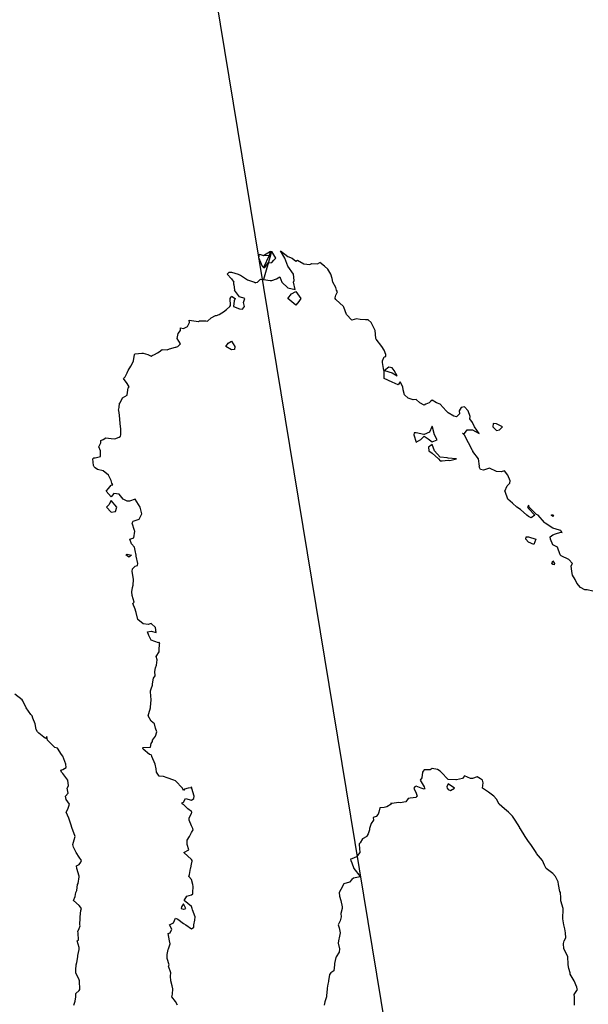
# Model space of a CAD drawing. Header units: inches. Extents: x 158323 to 160611, y 432808 to 437248.
# Tile 203 of 228: x 159635 to 159670, y 437055 to 437117. Entities that reach past the tile are written whole.
import ezdxf

# ---------------------------------------------------------------- set-up
doc = ezdxf.new("R2010")
doc.units = ezdxf.units.IN
doc.header["$MEASUREMENT"] = 0
doc.linetypes.add('CENTER', pattern=[0])
for name, color, linetype, lineweight in [('Hoogtelijn-bestaand 18.00 M', 7, 'Continuous', 15), ('Hoogtelijn-bestaand 19.00 M', 7, 'Continuous', 15), ('Hoogtelijn-bestaand 20.00 M', 7, 'Continuous', 15), ('Profielen', 3, 'Continuous', 60)]:
    doc.layers.add(name, color=color, linetype=linetype, lineweight=lineweight)

msp = doc.modelspace()

# ---------------------------------------------------------------- linework, layer by layer
at = {"layer": 'Hoogtelijn-bestaand 18.00 M', "color": 252, "linetype": 'Continuous', "lineweight": 25}
msp.add_polyline3d([(159637.935, 437055.25, 18), (159638.016, 437055.484, 18), (159638.058, 437055.75, 18), (159638.043, 437055.957, 18), (159638.25, 437056.15, 18), (159638.293, 437056.207, 18), (159638.297, 437056.25, 18), (159638.279, 437056.721, 18), (159638.279, 437056.75, 18), (159638.25, 437056.814, 18), (159638.052, 437057.25, 18), (159638.053, 437057.447, 18), (159638.066, 437057.75, 18), (159638.109, 437057.891, 18), (159638.183, 437058.25, 18), (159638.174, 437058.327, 18), (159638.25, 437058.697, 18), (159638.26, 437058.74, 18), (159638.258, 437058.75, 18), (159638.25, 437058.841, 18), (159638.128, 437059.25, 18), (159638.218, 437059.283, 18), (159638.198, 437059.75, 18), (159638.174, 437059.826, 18), (159638.25, 437060.009, 18), (159638.314, 437060.186, 18), (159638.31, 437060.25, 18), (159638.314, 437060.686, 18), (159638.319, 437060.75, 18), (159638.374, 437061.126, 18), (159638.399, 437061.25, 18), (159638.25, 437061.444, 18), (159637.914, 437061.75, 18), (159638.003, 437061.997, 18), (159638.055, 437062.25, 18), (159638.11, 437062.39, 18), (159638.16, 437062.75, 18), (159638.19, 437062.81, 18), (159638.25, 437063.224, 18), (159638.254, 437063.246, 18), (159638.254, 437063.25, 18), (159638.25, 437063.263, 18), (159638.122, 437063.75, 18), (159638.094, 437063.906, 18), (159638.25, 437063.991, 18), (159638.358, 437064.142, 18), (159638.401, 437064.25, 18), (159638.25, 437064.464, 18), (159638.066, 437064.75, 18), (159637.913, 437065.087, 18), (159637.858, 437065.25, 18), (159637.955, 437065.545, 18), (159638.008, 437065.75, 18), (159637.865, 437066.136, 18), (159637.827, 437066.25, 18), (159637.75, 437066.507, 18), (159637.659, 437066.75, 18), (159637.609, 437066.891, 18), (159637.457, 437067.25, 18), (159637.548, 437067.452, 18), (159637.65, 437067.75, 18), (159637.45, 437068.05, 18), (159637.417, 437068.25, 18), (159637.566, 437068.434, 18), (159637.517, 437068.75, 18), (159637.593, 437068.907, 18), (159637.559, 437069.25, 18), (159637.25, 437069.674, 18), (159637.151, 437069.75, 18), (159637.122, 437069.878, 18), (159637.25, 437069.914, 18), (159637.453, 437070.047, 18), (159637.43, 437070.25, 18), (159637.25, 437070.737, 18), (159637.243, 437070.75, 18), (159637.15, 437070.85, 18), (159636.904, 437071.25, 18), (159636.75, 437071.284, 18), (159636.284, 437071.75, 18), (159636.25, 437071.972, 18), (159636.155, 437071.845, 18), (159635.75, 437072.178, 18), (159635.673, 437072.25, 18), (159635.59, 437072.411, 18), (159635.519, 437072.75, 18), (159635.381, 437073.119, 18), (159635.34, 437073.25, 18), (159635.25, 437073.332, 18), (159634.961, 437073.75, 18), (159634.75, 437074.196, 18), (159634.715, 437074.25, 18), (159634.25, 437074.597, 18)], dxfattribs=at)
at = {"layer": 'Hoogtelijn-bestaand 19.00 M', "color": 252, "linetype": 'Continuous', "lineweight": 25}
for p, q in [((159649.453, 437101.75, 19), (159649.493, 437102.007, 19)), ((159649.453, 437101.75, 19), (159649.592, 437101.408, 19)), ((159649.493, 437102.007, 19), (159649.75, 437101.914, 19)), ((159649.592, 437101.408, 19), (159649.656, 437101.25, 19)), ((159649.656, 437101.25, 19), (159649.75, 437101.167, 19)), ((159652.75, 437101.414, 19), (159653.1, 437101.4, 19)), ((159653.1, 437101.4, 19), (159653.25, 437101.484, 19)), ((159647.472, 437100.75, 19), (159647.611, 437100.889, 19)), ((159647.472, 437100.75, 19), (159647.75, 437100.472, 19)), ((159647.611, 437100.889, 19), (159647.75, 437100.883, 19)), ((159647.75, 437100.883, 19), (159648.167, 437100.75, 19)), ((159647.75, 437100.472, 19), (159647.893, 437100.25, 19)), ((159648.167, 437100.75, 19), (159648.25, 437100.705, 19)), ((159648.25, 437100.705, 19), (159648.304, 437100.696, 19)), ((159648.304, 437100.696, 19), (159648.75, 437100.403, 19)), ((159647.888, 437100.112, 19), (159647.893, 437100.25, 19)), ((159647.888, 437100.112, 19), (159647.927, 437099.75, 19)), ((159648.75, 437100.403, 19), (159649.184, 437100.25, 19)), ((159649.184, 437100.25, 19), (159649.25, 437100.209, 19)), ((159649.25, 437100.209, 19), (159649.272, 437100.228, 19)), ((159649.272, 437100.228, 19), (159649.369, 437100.25, 19)), ((159649.369, 437100.25, 19), (159649.555, 437100.445, 19)), ((159649.555, 437100.445, 19), (159649.75, 437100.424, 19))]:
    msp.add_line(p, q, dxfattribs=at)
for points in [[(159650.237, 437102.182, 19), (159650.171, 437101.934, 19), (159649.75, 437100.424, 19), (159650.145, 437100.355, 19), (159650.25, 437100.352, 19), (159650.542, 437100.458, 19), (159650.75, 437100.594, 19), (159650.872, 437100.25, 19), (159651.25, 437099.896, 19), (159651.709, 437099.791, 19), (159651.604, 437100.25, 19), (159651.642, 437100.358, 19), (159651.609, 437100.75, 19), (159651.25, 437101.25, 19), (159651.07, 437101.75, 19), (159650.8, 437102.2, 19), (159651.25, 437101.855, 19), (159651.531, 437101.75, 19), (159651.75, 437101.575, 19), (159651.867, 437101.633, 19), (159652.25, 437101.398, 19), (159652.632, 437101.368, 19), (159652.75, 437101.414, 19)], [(159670.25, 437081.02, 19), (159669.891, 437081.109, 19), (159669.75, 437081.11, 19), (159669.489, 437081.25, 19), (159669.25, 437081.506, 19), (159669.147, 437081.75, 19), (159668.981, 437082.019, 19), (159668.934, 437082.25, 19), (159668.898, 437082.602, 19), (159668.974, 437082.75, 19), (159668.75, 437083, 19), (159668.286, 437083.214, 19), (159668.25, 437083.237, 19), (159668.232, 437083.25, 19), (159668.211, 437083.289, 19), (159668.05, 437083.75, 19), (159667.75, 437083.912, 19), (159667.616, 437084.25, 19), (159667.592, 437084.408, 19), (159667.75, 437084.522, 19), (159667.922, 437084.578, 19), (159668.25, 437084.695, 19), (159668.339, 437084.661, 19), (159668.283, 437084.75, 19), (159668.25, 437084.79, 19), (159668.184, 437084.816, 19), (159667.75, 437084.945, 19), (159667.279, 437085.25, 19), (159667.25, 437085.29, 19), (159666.839, 437085.75, 19), (159666.75, 437085.787, 19), (159666.28, 437086.25, 19), (159666.25, 437086.375, 19), (159666.216, 437086.284, 19), (159666.183, 437086.25, 19), (159666.25, 437086.155, 19), (159666.636, 437085.75, 19), (159666.42, 437085.58, 19), (159666.25, 437085.661, 19), (159666.141, 437085.75, 19), (159665.75, 437086.101, 19), (159665.509, 437086.25, 19), (159665.25, 437086.492, 19), (159664.961, 437086.75, 19), (159664.781, 437087.219, 19), (159664.773, 437087.25, 19), (159664.917, 437087.583, 19), (159665.078, 437087.75, 19), (159665.112, 437087.888, 19), (159664.951, 437088.25, 19), (159664.75, 437088.509, 19), (159664.543, 437088.457, 19), (159664.25, 437088.477, 19), (159663.814, 437088.686, 19), (159663.75, 437088.661, 19), (159663.447, 437088.553, 19), (159663.25, 437088.594, 19), (159663.175, 437088.75, 19), (159663.191, 437088.809, 19), (159663.121, 437089.25, 19), (159662.786, 437089.714, 19), (159662.787, 437089.75, 19), (159662.75, 437089.784, 19), (159662.514, 437090.25, 19), (159662.25, 437090.729, 19), (159662.232, 437090.75, 19), (159662.139, 437090.861, 19), (159662.25, 437090.841, 19), (159662.43, 437091.07, 19), (159662.75, 437091.058, 19), (159663.167, 437090.833, 19), (159662.889, 437091.25, 19), (159662.75, 437091.513, 19), (159662.6, 437091.75, 19), (159662.614, 437091.886, 19), (159662.49, 437092.25, 19), (159662.25, 437092.505, 19), (159662.043, 437092.457, 19), (159661.934, 437092.25, 19), (159661.95, 437092.05, 19), (159661.75, 437091.882, 19), (159661.594, 437091.906, 19), (159661.25, 437092.119, 19), (159661.122, 437092.25, 19), (159660.75, 437092.671, 19), (159660.519, 437092.75, 19), (159660.25, 437092.917, 19), (159660.158, 437092.842, 19), (159660.066, 437092.75, 19), (159659.848, 437092.652, 19), (159659.75, 437092.607, 19), (159659.477, 437092.75, 19), (159659.25, 437092.95, 19), (159659.071, 437092.929, 19), (159658.75, 437093.025, 19), (159658.519, 437093.25, 19), (159658.44, 437093.56, 19), (159658.412, 437093.75, 19), (159658.25, 437094.055, 19), (159658.13, 437093.87, 19), (159657.75, 437094.031, 19), (159657.25, 437094.25, 19), (159657.246, 437094.75, 19), (159657.244, 437094.756, 19), (159657.157, 437095.25, 19), (159657.141, 437095.359, 19), (159657.25, 437095.61, 19), (159657.367, 437095.633, 19), (159657.35, 437095.75, 19), (159657.25, 437096.019, 19), (159657.107, 437096.25, 19), (159656.75, 437096.719, 19), (159656.729, 437096.75, 19), (159656.737, 437096.763, 19), (159656.693, 437097.25, 19), (159656.661, 437097.339, 19), (159656.435, 437097.75, 19), (159656.25, 437097.903, 19), (159656.093, 437097.907, 19), (159655.75, 437097.933, 19), (159655.53, 437097.97, 19), (159655.25, 437097.901, 19), (159654.901, 437098.25, 19), (159654.75, 437098.695, 19), (159654.714, 437098.75, 19), (159654.25, 437099.169, 19), (159654.208, 437099.25, 19), (159654.208, 437099.292, 19), (159654.25, 437099.442, 19), (159654.341, 437099.659, 19), (159654.289, 437099.75, 19), (159654.25, 437099.917, 19), (159654.06, 437100.25, 19), (159654.021, 437100.479, 19), (159653.936, 437100.75, 19), (159653.75, 437101.067, 19), (159653.539, 437101.25, 19), (159653.25, 437101.484, 19)], [(159644.375, 437055.25, 19), (159644.25, 437055.475, 19), (159644.024, 437055.75, 19), (159644.065, 437055.935, 19), (159644.087, 437056.25, 19), (159644.057, 437056.443, 19), (159643.972, 437056.75, 19), (159643.95, 437057.05, 19), (159643.975, 437057.25, 19), (159643.827, 437057.673, 19), (159643.864, 437057.75, 19), (159643.75, 437058.15, 19), (159643.735, 437058.25, 19), (159643.737, 437058.263, 19), (159643.75, 437058.393, 19), (159643.802, 437058.698, 19), (159643.818, 437058.75, 19), (159643.936, 437059.064, 19), (159643.888, 437059.25, 19), (159643.795, 437059.705, 19), (159643.917, 437059.75, 19), (159644.023, 437059.977, 19), (159643.883, 437060.25, 19), (159644.128, 437060.372, 19), (159644.25, 437060.653, 19), (159644.41, 437060.59, 19), (159644.75, 437060.315, 19), (159644.894, 437060.25, 19), (159645.25, 437059.984, 19), (159645.394, 437060.106, 19), (159645.393, 437060.25, 19), (159645.466, 437060.534, 19), (159645.492, 437060.75, 19), (159645.321, 437061.179, 19), (159645.301, 437061.25, 19), (159645.25, 437061.393, 19), (159644.801, 437061.75, 19), (159644.972, 437062.028, 19), (159645.25, 437062.1, 19), (159645.331, 437062.169, 19), (159645.337, 437062.25, 19), (159645.368, 437062.632, 19), (159645.348, 437062.75, 19), (159645.25, 437063.073, 19), (159645.092, 437063.25, 19), (159645.122, 437063.378, 19), (159645.188, 437063.75, 19), (159645.21, 437063.79, 19), (159645.25, 437064.028, 19), (159645.295, 437064.205, 19), (159645.294, 437064.25, 19), (159645.25, 437064.319, 19), (159644.787, 437064.75, 19), (159645.086, 437064.914, 19), (159644.988, 437065.25, 19), (159644.986, 437065.514, 19), (159645.141, 437065.75, 19), (159645.174, 437065.826, 19), (159645.25, 437065.992, 19), (159645.35, 437066.15, 19), (159645.344, 437066.25, 19), (159645.25, 437066.4, 19), (159645.115, 437066.75, 19), (159645.117, 437066.884, 19), (159645.25, 437067.199, 19), (159645.273, 437067.227, 19), (159645.273, 437067.25, 19), (159645.25, 437067.299, 19), (159645.028, 437067.472, 19), (159644.75, 437067.725, 19), (159644.714, 437067.75, 19), (159644.654, 437067.846, 19), (159644.75, 437067.882, 19), (159644.887, 437068.113, 19), (159645.25, 437067.997, 19), (159645.391, 437068.109, 19), (159645.421, 437068.25, 19), (159645.276, 437068.724, 19), (159645.279, 437068.75, 19), (159645.25, 437068.845, 19), (159645.219, 437068.781, 19), (159645.05, 437068.75, 19), (159644.818, 437068.682, 19), (159644.75, 437068.6, 19), (159644.686, 437068.75, 19), (159644.25, 437069.206, 19), (159644.15, 437069.25, 19), (159643.75, 437069.398, 19), (159643.521, 437069.479, 19), (159643.25, 437069.507, 19), (159643.083, 437069.75, 19), (159643.048, 437069.952, 19), (159642.987, 437070.25, 19), (159642.78, 437070.72, 19), (159642.776, 437070.75, 19), (159642.75, 437070.821, 19), (159642.65, 437070.85, 19), (159642.25, 437071.181, 19), (159642.226, 437071.25, 19), (159642.23, 437071.27, 19), (159642.25, 437071.289, 19), (159642.695, 437071.305, 19), (159642.75, 437071.536, 19), (159642.833, 437071.667, 19), (159642.819, 437071.75, 19), (159643.013, 437071.987, 19), (159643.087, 437072.25, 19), (159643.016, 437072.484, 19), (159642.945, 437072.75, 19), (159642.75, 437072.931, 19), (159642.564, 437073.25, 19), (159642.595, 437073.405, 19), (159642.712, 437073.75, 19), (159642.708, 437073.792, 19), (159642.746, 437074.25, 19), (159642.746, 437074.254, 19), (159642.697, 437074.75, 19), (159642.695, 437074.805, 19), (159642.75, 437074.947, 19), (159642.83, 437075.17, 19), (159642.822, 437075.25, 19), (159642.891, 437075.609, 19), (159642.985, 437075.75, 19), (159642.98, 437076.02, 19), (159643.018, 437076.25, 19), (159643.084, 437076.416, 19), (159643.12, 437076.75, 19), (159643.045, 437076.955, 19), (159643.24, 437077.25, 19), (159643.233, 437077.267, 19), (159643.25, 437077.35, 19), (159643.262, 437077.738, 19), (159643.28, 437077.75, 19), (159643.25, 437077.833, 19), (159643.205, 437077.795, 19), (159642.75, 437077.96, 19), (159642.593, 437078.25, 19), (159642.515, 437078.485, 19), (159642.75, 437078.52, 19), (159643.065, 437078.435, 19), (159643.008, 437078.75, 19), (159642.75, 437078.997, 19), (159642.55, 437078.95, 19), (159642.25, 437078.984, 19), (159641.914, 437079.25, 19), (159641.803, 437079.698, 19), (159641.792, 437079.75, 19), (159641.75, 437079.9, 19), (159641.604, 437080.25, 19), (159641.676, 437080.324, 19), (159641.569, 437080.75, 19), (159641.531, 437080.969, 19), (159641.578, 437081.25, 19), (159641.614, 437081.386, 19), (159641.641, 437081.75, 19), (159641.619, 437081.881, 19), (159641.557, 437082.25, 19), (159641.586, 437082.414, 19), (159641.75, 437082.565, 19), (159641.891, 437082.609, 19), (159641.919, 437082.75, 19), (159641.807, 437083.193, 19), (159641.808, 437083.25, 19), (159641.75, 437083.55, 19), (159641.703, 437083.75, 19), (159641.528, 437083.972, 19), (159641.406, 437084.25, 19), (159641.672, 437084.329, 19), (159641.726, 437084.75, 19), (159641.706, 437084.794, 19), (159641.56, 437085.25, 19), (159641.633, 437085.367, 19), (159641.75, 437085.417, 19), (159641.994, 437085.507, 19), (159642.115, 437085.75, 19), (159642.17, 437085.831, 19), (159642.052, 437086.25, 19), (159641.75, 437086.743, 19), (159641.389, 437086.612, 19), (159641.25, 437086.623, 19), (159641, 437086.75, 19), (159640.75, 437087.054, 19), (159640.409, 437087.091, 19), (159640.25, 437086.889, 19), (159639.94, 437087.25, 19), (159640.091, 437087.409, 19), (159640.25, 437087.611, 19), (159640.359, 437087.641, 19), (159640.295, 437087.75, 19), (159640.25, 437087.906, 19), (159640.088, 437088.25, 19), (159639.75, 437088.506, 19), (159639.412, 437088.588, 19), (159639.25, 437088.687, 19), (159639.186, 437088.75, 19), (159639.15, 437088.85, 19), (159639.111, 437089.25, 19), (159639.172, 437089.328, 19), (159639.25, 437089.318, 19), (159639.595, 437089.405, 19), (159639.593, 437089.75, 19), (159639.495, 437090.005, 19), (159639.608, 437090.25, 19), (159639.606, 437090.394, 19), (159639.75, 437090.456, 19), (159639.928, 437090.573, 19), (159640.25, 437090.525, 19), (159640.491, 437090.509, 19), (159640.75, 437090.608, 19), (159640.828, 437090.672, 19), (159640.847, 437090.75, 19), (159640.851, 437091.149, 19), (159640.828, 437091.25, 19), (159640.801, 437091.699, 19), (159640.8, 437091.75, 19), (159640.75, 437092.143, 19), (159640.733, 437092.25, 19), (159640.703, 437092.297, 19), (159640.75, 437092.464, 19), (159640.778, 437092.723, 19), (159640.815, 437092.75, 19), (159640.95, 437093.05, 19), (159641.25, 437093.232, 19), (159641.255, 437093.245, 19), (159641.256, 437093.25, 19), (159641.312, 437093.688, 19), (159641.383, 437093.75, 19), (159641.25, 437093.95, 19), (159641.019, 437094.25, 19), (159641.128, 437094.372, 19), (159641.25, 437094.61, 19), (159641.294, 437094.706, 19), (159641.317, 437094.75, 19), (159641.472, 437095.028, 19), (159641.61, 437095.25, 19), (159641.644, 437095.356, 19), (159641.698, 437095.75, 19), (159641.727, 437095.773, 19), (159641.75, 437095.794, 19), (159642.164, 437095.836, 19), (159642.25, 437095.836, 19), (159642.545, 437095.75, 19), (159642.75, 437095.656, 19), (159642.814, 437095.686, 19), (159642.955, 437095.75, 19), (159643.134, 437095.866, 19), (159643.25, 437095.93, 19), (159643.427, 437096.073, 19), (159643.75, 437096.042, 19), (159643.894, 437096.106, 19), (159644.25, 437096.219, 19), (159644.288, 437096.212, 19), (159644.406, 437096.25, 19), (159644.573, 437096.427, 19), (159644.37, 437096.75, 19), (159644.429, 437097.071, 19), (159644.568, 437097.25, 19), (159644.578, 437097.422, 19), (159644.75, 437097.383, 19), (159644.998, 437097.502, 19), (159645.127, 437097.75, 19), (159645.105, 437097.895, 19), (159645.25, 437097.873, 19), (159645.693, 437097.807, 19), (159645.75, 437097.856, 19), (159646.144, 437097.856, 19), (159646.25, 437097.828, 19), (159646.471, 437098.029, 19), (159646.75, 437098.179, 19), (159646.813, 437098.187, 19), (159646.985, 437098.25, 19), (159647.15, 437098.35, 19), (159647.25, 437098.405, 19), (159647.446, 437098.554, 19), (159647.635, 437098.75, 19), (159647.685, 437098.815, 19), (159647.658, 437099.25, 19), (159647.707, 437099.293, 19), (159647.75, 437099.391, 19), (159647.975, 437099.25, 19), (159647.911, 437099.089, 19), (159647.87, 437098.75, 19), (159648.25, 437098.604, 19), (159648.423, 437098.577, 19), (159648.567, 437098.75, 19), (159648.5, 437099, 19), (159648.573, 437099.25, 19), (159648.25, 437099.354, 19), (159647.927, 437099.75, 19)]]:
    msp.add_polyline3d(points, dxfattribs=at)
for points in [[(159649.75, 437101.914, 19), (159650.182, 437102.182, 19), (159650.083, 437101.917, 19), (159649.75, 437101.167, 19), (159649.831, 437101.169, 19), (159649.893, 437101.25, 19), (159650.029, 437101.471, 19), (159650.25, 437101.492, 19), (159650.377, 437101.623, 19), (159650.5, 437101.75, 19), (159650.25, 437102.171, 19), (159650.105, 437101.896, 19)], [(159651.25, 437099.25, 19), (159651.476, 437099.524, 19), (159651.75, 437099.675, 19), (159652.071, 437099.25, 19), (159651.948, 437099.052, 19), (159651.75, 437098.825, 19)], [(159647.401, 437096.25, 19), (159647.532, 437096.468, 19), (159647.75, 437096.58, 19), (159647.946, 437096.25, 19), (159647.927, 437096.073, 19), (159647.75, 437096.037, 19)], [(159657.286, 437094.75, 19), (159657.75, 437094.615, 19), (159658.075, 437094.425, 19), (159657.888, 437094.75, 19), (159657.75, 437094.93, 19), (159657.54, 437094.96, 19)], [(159659.099, 437090.75, 19), (159659.25, 437090.286, 19), (159659.539, 437090.461, 19), (159659.75, 437090.663, 19), (159660, 437090.5, 19), (159660.25, 437090.311, 19), (159660.558, 437090.442, 19), (159660.399, 437090.75, 19), (159660.271, 437091.229, 19), (159660.267, 437091.25, 19), (159660.25, 437091.286, 19), (159660.222, 437091.278, 19), (159660.224, 437091.25, 19), (159660.08, 437090.921, 19), (159659.75, 437090.783, 19), (159659.727, 437090.773, 19), (159659.25, 437090.87, 19), (159659.133, 437090.867, 19)], [(159664.027, 437091.25, 19), (159664.25, 437091.012, 19), (159664.443, 437091.057, 19), (159664.622, 437091.25, 19), (159664.25, 437091.438, 19), (159664.046, 437091.454, 19)], [(159660.021, 437089.979, 19), (159660.045, 437089.75, 19), (159660.25, 437089.612, 19), (159660.632, 437089.25, 19), (159660.75, 437089.136, 19), (159660.862, 437089.138, 19), (159661.25, 437089.183, 19), (159661.347, 437089.153, 19), (159661.75, 437089.25, 19), (159661.25, 437089.297, 19), (159661.177, 437089.323, 19), (159660.75, 437089.37, 19), (159660.391, 437089.75, 19), (159660.25, 437090.15, 19)], [(159639.972, 437086.25, 19), (159640.25, 437085.938, 19), (159640.516, 437085.984, 19), (159640.597, 437086.25, 19), (159640.25, 437086.667, 19), (159640.105, 437086.395, 19)], [(159667.646, 437085.75, 19), (159667.722, 437085.778, 19), (159667.75, 437085.792, 19), (159667.771, 437085.75, 19), (159667.798, 437085.703, 19), (159667.75, 437085.673, 19)], [(159666.076, 437084.25, 19), (159666.103, 437084.397, 19), (159666.25, 437084.404, 19), (159666.692, 437084.25, 19), (159666.572, 437083.928, 19), (159666.25, 437084.077, 19)], [(159641.188, 437083.25, 19), (159641.198, 437083.302, 19), (159641.25, 437083.328, 19), (159641.519, 437083.25, 19), (159641.363, 437083.137, 19), (159641.25, 437083.211, 19)], [(159667.674, 437082.75, 19), (159667.708, 437082.792, 19), (159667.75, 437082.899, 19), (159667.865, 437082.75, 19), (159667.835, 437082.666, 19), (159667.75, 437082.668, 19)], [(159644.607, 437061.25, 19), (159644.75, 437061.225, 19), (159644.785, 437061.215, 19), (159644.9, 437061.25, 19), (159644.75, 437061.55, 19), (159644.643, 437061.357, 19)]]:
    msp.add_polyline3d(points, close=True, dxfattribs=at)
at = {"layer": 'Hoogtelijn-bestaand 20.00 M', "color": 252, "linetype": 'Continuous', "lineweight": 25}
msp.add_polyline3d([(159669.118, 437055.25, 20), (159669.11, 437055.39, 20), (159669.11, 437055.75, 20), (159669.094, 437055.906, 20), (159669.25, 437056.152, 20), (159669.286, 437056.214, 20), (159669.282, 437056.25, 20), (159669.25, 437056.369, 20), (159669.085, 437056.75, 20), (159668.829, 437057.171, 20), (159668.841, 437057.25, 20), (159668.75, 437057.523, 20), (159668.718, 437057.75, 20), (159668.708, 437057.792, 20), (159668.687, 437058.25, 20), (159668.655, 437058.345, 20), (159668.45, 437058.75, 20), (159668.419, 437059.081, 20), (159668.463, 437059.25, 20), (159668.56, 437059.44, 20), (159668.541, 437059.75, 20), (159668.512, 437059.988, 20), (159668.444, 437060.25, 20), (159668.38, 437060.62, 20), (159668.392, 437060.75, 20), (159668.396, 437061.104, 20), (159668.394, 437061.25, 20), (159668.265, 437061.735, 20), (159668.263, 437061.75, 20), (159668.25, 437061.917, 20), (159668.227, 437062.25, 20), (159668.19, 437062.311, 20), (159668.112, 437062.75, 20), (159668.088, 437062.912, 20), (159667.919, 437063.25, 20), (159667.75, 437063.435, 20), (159667.335, 437063.75, 20), (159667.25, 437063.95, 20), (159667.12, 437064.25, 20), (159666.75, 437064.686, 20), (159666.722, 437064.75, 20), (159666.636, 437064.864, 20), (159666.385, 437065.25, 20), (159666.25, 437065.435, 20), (159666.04, 437065.75, 20), (159665.75, 437066.215, 20), (159665.713, 437066.25, 20), (159665.703, 437066.297, 20), (159665.408, 437066.75, 20), (159665.25, 437067.014, 20), (159665, 437067.25, 20), (159664.75, 437067.47, 20), (159664.427, 437067.75, 20), (159664.25, 437068.071, 20), (159664.089, 437068.25, 20), (159663.75, 437068.513, 20), (159663.37, 437068.75, 20), (159663.422, 437069.078, 20), (159663.372, 437069.25, 20), (159663.25, 437069.332, 20), (159663.042, 437069.458, 20), (159662.75, 437069.361, 20), (159662.639, 437069.361, 20), (159662.25, 437069.524, 20), (159662.141, 437069.359, 20), (159661.75, 437069.281, 20), (159661.727, 437069.273, 20), (159661.25, 437069.299, 20), (159660.804, 437069.75, 20), (159660.75, 437069.814, 20), (159660.578, 437069.922, 20), (159660.25, 437069.979, 20), (159660.115, 437069.886, 20), (159659.75, 437069.892, 20), (159659.688, 437069.812, 20), (159659.648, 437069.75, 20), (159659.597, 437069.403, 20), (159659.5, 437069.25, 20), (159659.75, 437068.836, 20), (159659.777, 437068.75, 20), (159659.782, 437068.718, 20), (159659.75, 437068.69, 20), (159659.55, 437068.75, 20), (159659.25, 437068.869, 20), (159659.172, 437068.828, 20), (159659.1, 437068.75, 20), (159659.25, 437068.45, 20), (159659.31, 437068.25, 20), (159659.276, 437068.224, 20), (159659.25, 437068.177, 20), (159658.878, 437068.122, 20), (159658.75, 437068.114, 20), (159658.598, 437067.903, 20), (159658.25, 437067.84, 20), (159658.145, 437067.855, 20), (159657.75, 437067.795, 20), (159657.68, 437067.82, 20), (159657.683, 437067.75, 20), (159657.414, 437067.586, 20), (159657.25, 437067.538, 20), (159656.98, 437067.521, 20), (159656.915, 437067.25, 20), (159656.875, 437067.125, 20), (159656.75, 437066.979, 20), (159656.573, 437066.927, 20), (159656.599, 437066.75, 20), (159656.451, 437066.549, 20), (159656.346, 437066.25, 20), (159656.347, 437066.153, 20), (159656.25, 437065.904, 20), (159656.187, 437065.813, 20), (159656.169, 437065.75, 20), (159655.896, 437065.605, 20), (159655.75, 437065.348, 20), (159655.707, 437065.293, 20), (159655.698, 437065.25, 20), (159655.744, 437064.756, 20), (159655.744, 437064.75, 20), (159655.527, 437064.473, 20), (159655.25, 437064.35, 20), (159655.161, 437064.339, 20), (159655.175, 437064.25, 20), (159655.25, 437064.106, 20), (159655.369, 437063.75, 20), (159655.75, 437063.26, 20), (159655.765, 437063.25, 20), (159655.757, 437063.243, 20), (159655.75, 437063.228, 20), (159655.349, 437063.151, 20), (159655.25, 437063.072, 20), (159655.094, 437062.906, 20), (159654.75, 437062.799, 20), (159654.724, 437062.776, 20), (159654.714, 437062.75, 20), (159654.566, 437062.435, 20), (159654.451, 437062.25, 20), (159654.469, 437062.031, 20), (159654.551, 437061.75, 20), (159654.632, 437061.368, 20), (159654.633, 437061.25, 20), (159654.558, 437060.942, 20), (159654.575, 437060.75, 20), (159654.517, 437060.483, 20), (159654.385, 437060.25, 20), (159654.453, 437060.047, 20), (159654.51, 437059.75, 20), (159654.464, 437059.536, 20), (159654.415, 437059.25, 20), (159654.398, 437059.102, 20), (159654.479, 437058.75, 20), (159654.455, 437058.545, 20), (159654.263, 437058.25, 20), (159654.258, 437058.242, 20), (159654.25, 437058.202, 20), (159654.164, 437057.836, 20), (159654.164, 437057.75, 20), (159654.13, 437057.37, 20), (159653.942, 437057.25, 20), (159653.845, 437057.155, 20), (159653.781, 437056.75, 20), (159653.784, 437056.716, 20), (159653.75, 437056.558, 20), (159653.706, 437056.294, 20), (159653.71, 437056.25, 20), (159653.672, 437055.828, 20), (159653.663, 437055.75, 20), (159653.552, 437055.448, 20), (159653.509, 437055.25, 20)], dxfattribs=at)
msp.add_polyline3d([(159661.168, 437068.832, 20), (159661.186, 437068.75, 20), (159661.25, 437068.667, 20), (159661.384, 437068.616, 20), (159661.643, 437068.75, 20), (159661.25, 437069.025, 20)], close=True, dxfattribs=at)
at = {"layer": 'Profielen', "color": 4, "linetype": 'CENTER', "lineweight": 25, "ltscale": 5}
msp.add_line((159696.66, 436814.902, 5.62), (159635.137, 437188.827, 5.62), dxfattribs=at)

doc.saveas('drawing.dxf')
